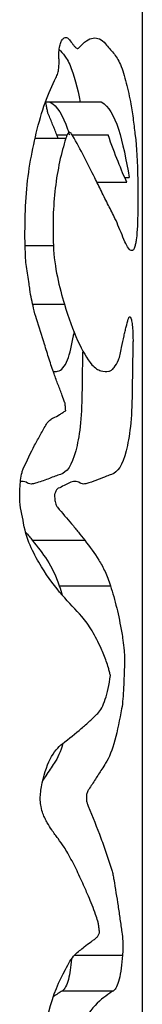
# Model space of a CAD drawing. Header units: millimetres. Extents: x 364 to 1163, y -230 to 1292.
# Tile 37 of 39: x 1050.669 to 1051.161, y 520.271 to 524.238. Entities that reach past the tile are written whole.
import ezdxf

# ---------------------------------------------------------------- set-up
doc = ezdxf.new("R2010")
doc.units = ezdxf.units.MM
doc.layers.add('Make2D$Visible$Curves', color=7, linetype='Continuous', true_color=0x000000)
doc.layers.add('Make2D$Visible$Tangents', color=7, linetype='Continuous', true_color=0x000000)

msp = doc.modelspace()

# ---------------------------------------------------------------- linework, layer by layer
at = {"layer": 'Make2D$Visible$Curves', "color": 18, "lineweight": -3, "true_color": 0x000000}
for points, degree in [([(1051.1614, 524.3088), (1051.1614, 516.2816)], 1), ([(1050.8696, 524.0573), (1050.8871, 524.0172), (1050.9006, 523.9622), (1050.9121, 523.9063)], 3), ([(1050.7353, 523.7813), (1050.7563, 523.8686), (1050.7834, 523.946), (1050.8144, 524.0041)], 3), ([(1050.7731, 523.9067), (1050.9813, 523.9067)], 1), ([(1050.7861, 523.9076), (1050.9938, 523.9076)], 1), ([(1050.7861, 523.9076), (1050.7879, 523.9076), (1050.7897, 523.9073), (1050.7915, 523.9063)], 3), ([(1050.9938, 523.9076), (1050.9955, 523.9076), (1050.9972, 523.9073), (1050.9989, 523.9063)], 3), ([(1050.7304, 523.7605), (1050.8541, 523.7605)], 1), ([(1050.8228, 523.7605), (1050.8211, 523.7649), (1050.8194, 523.7695), (1050.8178, 523.774)], 3), ([(1050.8178, 523.774), (1050.8591, 523.774)], 1), ([(1050.8797, 523.774), (1051.024, 523.774)], 1), ([(1050.9313, 523.774), (1050.9315, 523.773), (1050.9316, 523.772), (1050.9318, 523.771)], 3), ([(1051.0991, 523.5836), (1051.0777, 523.63), (1051.0518, 523.6948), (1051.024, 523.774)], 3), ([(1051.133, 523.771), (1051.139, 523.7268), (1051.1425, 523.6634), (1051.143, 523.5926)], 3), ([(1050.979, 523.5836), (1051.0991, 523.5836)], 1), ([(1051.0905, 523.6027), (1051.1085, 523.6027)], 1), ([(1050.6954, 523.2434), (1050.6921, 523.2659), (1050.6919, 523.2895), (1050.6909, 523.3127)], 3), ([(1050.804, 523.3279), (1050.8079, 523.238), (1050.8279, 523.1605), (1050.8485, 523.0916)], 3), ([(1050.7206, 523.0916), (1050.8485, 523.0916)], 1), ([(1050.8485, 523.0916), (1050.8811, 522.9826), (1050.9201, 522.8935), (1050.9591, 522.8483)], 3), ([(1050.768, 522.9315), (1050.7576, 522.9654), (1050.7471, 522.9995), (1050.736, 523.0328)], 3), ([(1050.8613, 522.8676), (1050.8711, 522.8899), (1050.8772, 522.9328), (1050.8847, 522.964)], 3), ([(1050.8847, 522.964), (1050.8858, 522.9686), (1050.8869, 522.9731), (1050.888, 522.9775)], 3), ([(1050.8211, 522.8216), (1050.8362, 522.823), (1050.8497, 522.8413), (1050.8613, 522.8676)], 3), ([(1050.8036, 522.8211), (1050.8096, 522.8208), (1050.8154, 522.8211), (1050.8211, 522.8216)], 3), ([(1050.894, 522.5018), (1050.8788, 522.4411), (1050.8576, 522.4141), (1050.8323, 522.4063)], 3), ([(1051.0969, 522.5018), (1051.0823, 522.4412), (1051.062, 522.4141), (1051.0379, 522.4063)], 3), ([(1050.6842, 522.2095), (1050.6783, 522.243), (1050.6689, 522.2742), (1050.6687, 522.3109)], 3), ([(1050.756, 522.0345), (1050.7283, 522.0811), (1050.698, 522.1324), (1050.6842, 522.2095)], 3), ([(1050.7193, 522.1406), (1050.7618, 522.0867), (1050.7998, 522.0415), (1050.8276, 521.9575)], 3), ([(1050.7193, 522.1406), (1050.93, 522.1406)], 1), ([(1050.9181, 521.8338), (1050.8691, 521.8891), (1050.8112, 521.942), (1050.756, 522.0345)], 3), ([(1050.8276, 521.9575), (1050.8317, 521.9453), (1050.8356, 521.9328), (1050.8394, 521.9201)], 3), ([(1050.8276, 521.9575), (1051.0334, 521.9575)], 1), ([(1051.0785, 521.4621), (1051.0621, 521.3739), (1051.0432, 521.2856), (1051.0142, 521.2428)], 3), ([(1050.8426, 521.3231), (1050.8325, 521.2899), (1050.821, 521.2617), (1050.8075, 521.2428)], 3), ([(1050.8889, 520.4693), (1051.0818, 520.4693)], 1), ([(1050.8402, 520.3261), (1050.8287, 520.3186), (1050.8164, 520.311), (1050.8034, 520.3016)], 3), ([(1050.8402, 520.3261), (1051.0454, 520.3261)], 1), ([(1051.0454, 520.3261), (1051.0068, 520.2997), (1050.9571, 520.2695), (1050.9085, 520.1744)], 3)]:
    msp.add_open_spline(points, degree=degree, dxfattribs=at)
for points, knots in [([(1050.8264, 524.0822), (1050.8259, 524.0907), (1050.8258, 524.0995), (1050.8264, 524.108), (1050.8269, 524.1165), (1050.8281, 524.1249), (1050.8297, 524.1323), (1050.8312, 524.139), (1050.8332, 524.145), (1050.8354, 524.1499), (1050.8375, 524.1548), (1050.84, 524.1588), (1050.8427, 524.1616), (1050.8454, 524.1646), (1050.8484, 524.1664), (1050.8514, 524.1669), (1050.8546, 524.1675), (1050.8578, 524.1666), (1050.8609, 524.1645), (1050.8622, 524.1636), (1050.8634, 524.1626), (1050.8646, 524.1613)], [0, 0, 0, 0, 0.0260355, 0.0260355, 0.0260355, 0.0522641, 0.0522641, 0.0522641, 0.0758628, 0.0758628, 0.0758628, 0.0993803, 0.0993803, 0.0993803, 0.1244568, 0.1244568, 0.1244568, 0.1518462, 0.1518462, 0.1518462, 0.1630204, 0.1630204, 0.1630204, 0.1630204]), ([(1050.8646, 524.1613), (1050.8697, 524.1561), (1050.8745, 524.1496), (1050.8792, 524.1433), (1050.8816, 524.1402), (1050.884, 524.137), (1050.8864, 524.1341), (1050.8888, 524.1311), (1050.8912, 524.1284), (1050.8936, 524.1259)], [-0.09232016, -0.09232016, -0.09232016, -0.09232016, -0.04614504, -0.04614504, -0.04614504, -0.02309944, -0.02309944, -0.02309944, 0, 0, 0, 0]), ([(1050.9082, 524.1263), (1050.9177, 524.1372), (1050.9272, 524.1461), (1050.9365, 524.1526), (1050.9458, 524.159), (1050.955, 524.1631), (1050.9639, 524.1644), (1050.9726, 524.1657), (1050.9812, 524.1644), (1050.9894, 524.1605), (1050.9978, 524.1566), (1051.0058, 524.1499), (1051.0133, 524.1408)], [0, 0, 0, 0, 0.0942346, 0.0942346, 0.0942346, 0.187943, 0.187943, 0.187943, 0.2806363, 0.2806363, 0.2806363, 0.3760226, 0.3760226, 0.3760226, 0.3760226]), ([(1051.0133, 524.1408), (1051.0247, 524.1272), (1051.0355, 524.1162), (1051.0457, 524.1038), (1051.0507, 524.0975), (1051.0556, 524.0909), (1051.0602, 524.0834), (1051.0649, 524.0758), (1051.0694, 524.0673), (1051.0735, 524.0573)], [0, 0, 0, 0, 0.1433502, 0.1433502, 0.1433502, 0.2149721, 0.2149721, 0.2149721, 0.2870467, 0.2870467, 0.2870467, 0.2870467]), ([(1050.8274, 524.1183), (1050.829, 524.1165), (1050.8307, 524.1147), (1050.8324, 524.1129), (1050.8406, 524.1039), (1050.8484, 524.0946), (1050.8557, 524.0833), (1050.8606, 524.0757), (1050.8653, 524.0672), (1050.8696, 524.0573)], [-0.2014841, -0.2014841, -0.2014841, -0.2014841, -0.1797205, -0.1797205, -0.1797205, -0.0719021, -0.0719021, -0.0719021, 0, 0, 0, 0]), ([(1050.8936, 524.1259), (1050.8949, 524.1246), (1050.8963, 524.1237), (1050.8977, 524.1232), (1050.8991, 524.1227), (1050.9005, 524.1225), (1050.9019, 524.1227), (1050.9041, 524.1229), (1050.9062, 524.124), (1050.9082, 524.1263)], [0, 0, 0, 0, 0.01289949, 0.01289949, 0.01289949, 0.02576032, 0.02576032, 0.02576032, 0.04580354, 0.04580354, 0.04580354, 0.04580354]), ([(1050.8144, 524.0041), (1050.8172, 524.0094), (1050.8198, 524.0157), (1050.8219, 524.0231), (1050.8235, 524.0291), (1050.8248, 524.0359), (1050.8257, 524.043), (1050.8265, 524.0502), (1050.8268, 524.0577), (1050.8269, 524.0652), (1050.8269, 524.0709), (1050.8267, 524.0766), (1050.8264, 524.0822)], [0, 0, 0, 0, 0.02794119, 0.02794119, 0.02794119, 0.0505479, 0.0505479, 0.0505479, 0.07305874, 0.07305874, 0.07305874, 0.09020914, 0.09020914, 0.09020914, 0.09020914]), ([(1051.0735, 524.0573), (1051.078, 524.0466), (1051.0822, 524.0349), (1051.0861, 524.0224), (1051.09, 524.0099), (1051.0937, 523.9967), (1051.0972, 523.9829), (1051.1041, 523.9558), (1051.1103, 523.9269), (1051.1159, 523.8978)], [-0.3028687, -0.3028687, -0.3028687, -0.3028687, -0.2264116, -0.2264116, -0.2264116, -0.1500111, -0.1500111, -0.1500111, 0, 0, 0, 0]), ([(1050.7834, 523.8586), (1050.7819, 523.8621), (1050.7808, 523.8672), (1050.7798, 523.8723), (1050.7787, 523.8774), (1050.7778, 523.8826), (1050.7768, 523.8878), (1050.7756, 523.8942), (1050.7744, 523.9005), (1050.7731, 523.9067)], [0, 0, 0, 0, 0.01917203, 0.01917203, 0.01917203, 0.03784289, 0.03784289, 0.03784289, 0.0609083, 0.0609083, 0.0609083, 0.0609083]), ([(1050.7915, 523.9063), (1050.8198, 523.8908), (1050.8424, 523.8522), (1050.8636, 523.7896), (1050.866, 523.7819), (1050.8684, 523.774)], [0, 0, 0, 0, 0.314878, 0.314878, 0.3574209, 0.3574209, 0.3574209, 0.3574209]), ([(1050.9813, 523.9067), (1050.9833, 523.9067), (1050.9853, 523.9068), (1050.9872, 523.907), (1050.9891, 523.9072), (1050.991, 523.9075), (1050.9929, 523.9076), (1050.9932, 523.9076), (1050.9935, 523.9076), (1050.9938, 523.9076)], [-0.06620361, -0.06620361, -0.06620361, -0.06620361, -0.04457623, -0.04457623, -0.04457623, -0.02294715, -0.02294715, -0.02294715, -0.01986821, -0.01986821, -0.01986821, -0.01986821]), ([(1050.9989, 523.9063), (1051.026, 523.8908), (1051.0476, 523.8521), (1051.0833, 523.7419), (1051.0969, 523.6732), (1051.1085, 523.6027)], [-0.6287854, -0.6287854, -0.6287854, -0.6287854, -0.3143927, -0.3143927, 0, 0, 0, 0]), ([(1051.1159, 523.8978), (1051.1177, 523.8884), (1051.1194, 523.8779), (1051.1209, 523.867), (1051.1225, 523.856), (1051.1239, 523.8446), (1051.1253, 523.8331), (1051.128, 523.8117), (1051.1304, 523.7899), (1051.133, 523.771)], [0, 0, 0, 0, 0.0487096, 0.0487096, 0.0487096, 0.0972735, 0.0972735, 0.0972735, 0.1881568, 0.1881568, 0.1881568, 0.1881568]), ([(1050.8178, 523.774), (1050.8151, 523.7813), (1050.8124, 523.7884), (1050.8096, 523.7954), (1050.8068, 523.8024), (1050.8039, 523.8093), (1050.801, 523.8162), (1050.7952, 523.8301), (1050.7893, 523.8439), (1050.7834, 523.8586)], [-0.1556424, -0.1556424, -0.1556424, -0.1556424, -0.1167241, -0.1167241, -0.1167241, -0.0778172, -0.0778172, -0.0778172, 0, 0, 0, 0]), ([(1050.6909, 523.3127), (1050.6899, 523.3359), (1050.6897, 523.3593), (1050.6901, 523.4294), (1050.6912, 523.4759), (1050.7005, 523.6144), (1050.7159, 523.7006), (1050.7353, 523.7813)], [0.0701067, 0.0701067, 0.0701067, 0.0701067, 0.1402134, 0.1402134, 0.2804268, 0.2804268, 0.5608535, 0.5608535, 0.5608535, 0.5608535]), ([(1050.8813, 523.7713), (1050.8787, 523.776), (1050.8759, 523.7803), (1050.8729, 523.7827), (1050.8714, 523.784), (1050.8698, 523.7848), (1050.8682, 523.7846), (1050.8665, 523.7845), (1050.8649, 523.7834), (1050.8634, 523.7816), (1050.8615, 523.7793), (1050.8598, 523.7759), (1050.8583, 523.7721), (1050.8568, 523.7685), (1050.8554, 523.7646), (1050.8541, 523.7605)], [0, 0, 0, 0, 0.02730401, 0.02730401, 0.02730401, 0.04131671, 0.04131671, 0.04131671, 0.05550144, 0.05550144, 0.05550144, 0.07317962, 0.07317962, 0.07317962, 0.08970127, 0.08970127, 0.08970127, 0.08970127]), ([(1050.8541, 523.7605), (1050.8356, 523.7019), (1050.8203, 523.6334), (1050.8028, 523.4854), (1050.8006, 523.4059), (1050.804, 523.3279)], [0, 0, 0, 0, 0.2358582, 0.2358582, 0.4717164, 0.4717164, 0.4717164, 0.4717164]), ([(1050.9969, 523.5469), (1050.9884, 523.5645), (1050.9796, 523.5826), (1050.9705, 523.6009), (1050.9569, 523.6284), (1050.9427, 523.6567), (1050.9278, 523.6852), (1050.913, 523.7137), (1050.8975, 523.7426), (1050.8813, 523.7713)], [0, 0, 0, 0, 0.111397, 0.111397, 0.111397, 0.2787169, 0.2787169, 0.2787169, 0.4461811, 0.4461811, 0.4461811, 0.4461811]), ([(1051.143, 523.5926), (1051.1432, 523.5507), (1051.1437, 523.5087), (1051.1428, 523.4252), (1051.1412, 523.3852), (1051.138, 523.3581)], [0, 0, 0, 0, 0.1274241, 0.1274241, 0.2548483, 0.2548483, 0.2548483, 0.2548483]), ([(1051.0676, 523.4016), (1051.0626, 523.4139), (1051.0573, 523.4258), (1051.0517, 523.4375), (1051.0434, 523.4551), (1051.0346, 523.4724), (1051.0255, 523.4902), (1051.0163, 523.5081), (1051.0067, 523.5267), (1050.9969, 523.5469)], [-0.3409038, -0.3409038, -0.3409038, -0.3409038, -0.2557367, -0.2557367, -0.2557367, -0.1279536, -0.1279536, -0.1279536, 0, 0, 0, 0]), ([(1051.1256, 523.3115), (1051.1179, 523.3024), (1051.1087, 523.3106), (1051.0893, 523.3468), (1051.0789, 523.374), (1051.0676, 523.4016)], [0, 0, 0, 0, 0.1903731, 0.1903731, 0.3807463, 0.3807463, 0.3807463, 0.3807463]), ([(1051.138, 523.3581), (1051.1372, 523.3507), (1051.1362, 523.3443), (1051.1351, 523.3388), (1051.1341, 523.3333), (1051.1329, 523.3286), (1051.1317, 523.3247), (1051.1298, 523.3185), (1051.1278, 523.314), (1051.1256, 523.3115)], [0, 0, 0, 0, 0.0345516, 0.0345516, 0.0345516, 0.0689696, 0.0689696, 0.0689696, 0.1231288, 0.1231288, 0.1231288, 0.1231288]), ([(1050.7095, 523.151), (1050.7085, 523.1589), (1050.7074, 523.1666), (1050.7063, 523.1743), (1050.7045, 523.1859), (1050.7027, 523.1974), (1050.7008, 523.2089), (1050.699, 523.2204), (1050.6971, 523.2319), (1050.6954, 523.2434)], [-0.09811181, -0.09811181, -0.09811181, -0.09811181, -0.07360905, -0.07360905, -0.07360905, -0.03680478, -0.03680478, -0.03680478, 0, 0, 0, 0]), ([(1050.736, 523.0328), (1050.7315, 523.046), (1050.7278, 523.0609), (1050.7243, 523.0757), (1050.7214, 523.0877), (1050.7187, 523.0999), (1050.7161, 523.1123), (1050.7136, 523.1249), (1050.7112, 523.1377), (1050.7095, 523.151)], [0, 0, 0, 0, 0.0515756, 0.0515756, 0.0515756, 0.0929714, 0.0929714, 0.0929714, 0.1348252, 0.1348252, 0.1348252, 0.1348252]), ([(1051.088, 522.964), (1051.0894, 522.9703), (1051.0909, 522.9766), (1051.0923, 522.9827), (1051.0938, 522.9888), (1051.0952, 522.9948), (1051.0966, 523.0006), (1051.0994, 523.0121), (1051.1023, 523.0228), (1051.1051, 523.0321)], [-0.1245944, -0.1245944, -0.1245944, -0.1245944, -0.0933203, -0.0933203, -0.0933203, -0.0620406, -0.0620406, -0.0620406, 0, 0, 0, 0]), ([(1051.1051, 523.0321), (1051.1065, 523.0366), (1051.1079, 523.0395), (1051.1094, 523.0408), (1051.1108, 523.042), (1051.1123, 523.0415), (1051.1137, 523.0394), (1051.1151, 523.0374), (1051.1164, 523.0337), (1051.1176, 523.0287), (1051.1189, 523.0233), (1051.1201, 523.0161), (1051.1211, 523.0079), (1051.1221, 522.9993), (1051.1229, 522.9892), (1051.1234, 522.9785), (1051.1239, 522.9684), (1051.1242, 522.9574), (1051.1242, 522.9466), (1051.1242, 522.9415), (1051.1241, 522.9364), (1051.124, 522.9314)], [0, 0, 0, 0, 0.0299837, 0.0299837, 0.0299837, 0.0599296, 0.0599296, 0.0599296, 0.0905272, 0.0905272, 0.0905272, 0.1241474, 0.1241474, 0.1241474, 0.1591631, 0.1591631, 0.1591631, 0.191934, 0.191934, 0.191934, 0.2072052, 0.2072052, 0.2072052, 0.2072052]), ([(1051.0656, 522.8676), (1051.0681, 522.8736), (1051.0704, 522.8813), (1051.0725, 522.8898), (1051.0746, 522.8983), (1051.0765, 522.9075), (1051.0784, 522.9169), (1051.0816, 522.933), (1051.0847, 522.9497), (1051.088, 522.964)], [0, 0, 0, 0, 0.0418384, 0.0418384, 0.0418384, 0.083307, 0.083307, 0.083307, 0.1543004, 0.1543004, 0.1543004, 0.1543004]), ([(1050.8068, 522.8118), (1050.8001, 522.8308), (1050.7935, 522.8504), (1050.7871, 522.8704), (1050.7806, 522.8905), (1050.7743, 522.9109), (1050.768, 522.9315)], [0, 0, 0, 0, 0.078014, 0.078014, 0.078014, 0.156007, 0.156007, 0.156007, 0.156007]), ([(1051.124, 522.9314), (1051.1237, 522.9151), (1051.1233, 522.8987), (1051.123, 522.8823), (1051.1227, 522.8659), (1051.1224, 522.8495), (1051.1221, 522.833), (1051.1215, 522.8004), (1051.121, 522.7677), (1051.1208, 522.7349)], [0, 0, 0, 0, 0.0497928, 0.0497928, 0.0497928, 0.0995885, 0.0995885, 0.0995885, 0.1982305, 0.1982305, 0.1982305, 0.1982305]), ([(1050.9218, 522.9046), (1050.9213, 522.8811), (1050.9208, 522.8576), (1050.9203, 522.834), (1050.9201, 522.8175), (1050.9198, 522.8011), (1050.9195, 522.7846), (1050.9193, 522.768), (1050.9191, 522.7515), (1050.919, 522.7349)], [0.0272165, 0.0272165, 0.0272165, 0.0272165, 0.0986137, 0.0986137, 0.0986137, 0.1484148, 0.1484148, 0.1484148, 0.1982224, 0.1982224, 0.1982224, 0.1982224]), ([(1051.0272, 522.8216), (1051.0309, 522.822), (1051.0346, 522.8236), (1051.0382, 522.8262), (1051.0418, 522.8288), (1051.0453, 522.8324), (1051.0486, 522.8368), (1051.0547, 522.8447), (1051.0603, 522.8552), (1051.0656, 522.8676)], [0, 0, 0, 0, 0.0482061, 0.0482061, 0.0482061, 0.0963354, 0.0963354, 0.0963354, 0.1835676, 0.1835676, 0.1835676, 0.1835676]), ([(1050.9591, 522.8483), (1050.9652, 522.8412), (1050.9713, 522.8359), (1050.9774, 522.832), (1050.9835, 522.8281), (1050.9894, 522.8255), (1050.9952, 522.8238), (1051.0064, 522.8206), (1051.0171, 522.8206), (1051.0272, 522.8216)], [0, 0, 0, 0, 0.0670608, 0.0670608, 0.0670608, 0.1339625, 0.1339625, 0.1339625, 0.2621701, 0.2621701, 0.2621701, 0.2621701]), ([(1050.8504, 522.6942), (1050.8469, 522.7041), (1050.8433, 522.7139), (1050.8397, 522.7236), (1050.8343, 522.7381), (1050.8288, 522.7525), (1050.8232, 522.767), (1050.8177, 522.7816), (1050.8122, 522.7964), (1050.8068, 522.8118)], [0, 0, 0, 0, 0.0417399, 0.0417399, 0.0417399, 0.1043466, 0.1043466, 0.1043466, 0.1669891, 0.1669891, 0.1669891, 0.1669891]), ([(1050.919, 522.7349), (1050.9185, 522.6853), (1050.9161, 522.6379), (1050.907, 522.5594), (1050.901, 522.5296), (1050.894, 522.5018)], [-0.2982954, -0.2982954, -0.2982954, -0.2982954, -0.1491477, -0.1491477, 0, 0, 0, 0]), ([(1051.1208, 522.7349), (1051.1203, 522.6854), (1051.118, 522.638), (1051.1094, 522.5597), (1051.1035, 522.5296), (1051.0969, 522.5018)], [0, 0, 0, 0, 0.1490859, 0.1490859, 0.2981718, 0.2981718, 0.2981718, 0.2981718]), ([(1050.8536, 522.6629), (1050.8532, 522.6666), (1050.853, 522.6702), (1050.8527, 522.6739), (1050.8525, 522.6774), (1050.8523, 522.6809), (1050.852, 522.6843), (1050.8518, 522.6866), (1050.8515, 522.6889), (1050.8512, 522.691), (1050.8509, 522.6921), (1050.8507, 522.6932), (1050.8504, 522.6942)], [0, 0, 0, 0, 0.01129781, 0.01129781, 0.01129781, 0.02185987, 0.02185987, 0.02185987, 0.02900245, 0.02900245, 0.02900245, 0.03290295, 0.03290295, 0.03290295, 0.03290295]), ([(1050.7763, 522.609), (1050.7805, 522.6161), (1050.7852, 522.6212), (1050.7899, 522.6251), (1050.7945, 522.6289), (1050.7993, 522.6317), (1050.804, 522.6341), (1050.8124, 522.6384), (1050.8208, 522.6415), (1050.8288, 522.647)], [0, 0, 0, 0, 0.0385137, 0.0385137, 0.0385137, 0.0764618, 0.0764618, 0.0764618, 0.1440702, 0.1440702, 0.1440702, 0.1440702]), ([(1050.8288, 522.647), (1050.831, 522.6485), (1050.8331, 522.6499), (1050.8353, 522.6513), (1050.8374, 522.6527), (1050.8395, 522.654), (1050.8416, 522.6553), (1050.8457, 522.6579), (1050.8497, 522.6603), (1050.8536, 522.6629)], [-0.07047149, -0.07047149, -0.07047149, -0.07047149, -0.05238055, -0.05238055, -0.05238055, -0.03429052, -0.03429052, -0.03429052, 0, 0, 0, 0]), ([(1050.6827, 522.4281), (1050.6977, 522.4616), (1050.7131, 522.4934), (1050.7287, 522.5234), (1050.7366, 522.5385), (1050.7445, 522.5532), (1050.7525, 522.5674), (1050.7604, 522.5817), (1050.7684, 522.5956), (1050.7763, 522.609)], [0, 0, 0, 0, 0.1439307, 0.1439307, 0.1439307, 0.216479, 0.216479, 0.216479, 0.2891715, 0.2891715, 0.2891715, 0.2891715]), ([(1050.6687, 522.3109), (1050.6687, 522.3238), (1050.6689, 522.3367), (1050.6695, 522.3495), (1050.6701, 522.3608), (1050.6709, 522.372), (1050.6722, 522.383), (1050.6735, 522.394), (1050.6754, 522.4048), (1050.678, 522.4145), (1050.6794, 522.4194), (1050.6809, 522.424), (1050.6827, 522.4281)], [0, 0, 0, 0, 0.0387616, 0.0387616, 0.0387616, 0.0728181, 0.0728181, 0.0728181, 0.1072439, 0.1072439, 0.1072439, 0.1246175, 0.1246175, 0.1246175, 0.1246175]), ([(1050.8323, 522.4063), (1050.8254, 522.4041), (1050.8183, 522.4016), (1050.8109, 522.3988), (1050.8035, 522.396), (1050.7958, 522.393), (1050.7879, 522.3899), (1050.7721, 522.3838), (1050.7552, 522.3775), (1050.7372, 522.3723)], [-0.3494249, -0.3494249, -0.3494249, -0.3494249, -0.2619841, -0.2619841, -0.2619841, -0.1745932, -0.1745932, -0.1745932, 0, 0, 0, 0]), ([(1051.0379, 522.4063), (1051.0313, 522.4041), (1051.0245, 522.4016), (1051.0175, 522.3988), (1051.0069, 522.3946), (1050.9957, 522.39), (1050.984, 522.3854), (1050.9723, 522.3808), (1050.96, 522.3762), (1050.9471, 522.3723)], [-0.3482632, -0.3482632, -0.3482632, -0.3482632, -0.2612888, -0.2612888, -0.2612888, -0.1306925, -0.1306925, -0.1306925, 0, 0, 0, 0]), ([(1050.6995, 522.3715), (1050.6924, 522.3759), (1050.6848, 522.3778), (1050.6772, 522.3775), (1050.6753, 522.3775), (1050.6734, 522.3773), (1050.6715, 522.377)], [-0.25785463, -0.25785463, -0.25785463, -0.25785463, -0.19192422, -0.19192422, -0.19192422, -0.17562381, -0.17562381, -0.17562381, -0.17562381]), ([(1050.7372, 522.3723), (1050.7312, 522.3706), (1050.7251, 522.3685), (1050.7188, 522.3677), (1050.7157, 522.3673), (1050.7125, 522.3672), (1050.7093, 522.3678), (1050.706, 522.3683), (1050.7028, 522.3694), (1050.6995, 522.3715)], [0, 0, 0, 0, 0.0583299, 0.0583299, 0.0583299, 0.0878421, 0.0878421, 0.0878421, 0.1174511, 0.1174511, 0.1174511, 0.1174511]), ([(1050.9112, 522.3715), (1050.9045, 522.3758), (1050.8975, 522.3777), (1050.8905, 522.3775), (1050.8834, 522.3774), (1050.8762, 522.3753), (1050.869, 522.3723), (1050.8617, 522.3692), (1050.8543, 522.3652), (1050.8467, 522.3612), (1050.8392, 522.3573), (1050.8315, 522.3533), (1050.8237, 522.3504)], [0, 0, 0, 0, 0.0640056, 0.0640056, 0.0640056, 0.1276539, 0.1276539, 0.1276539, 0.1919303, 0.1919303, 0.1919303, 0.256215, 0.256215, 0.256215, 0.256215]), ([(1050.9471, 522.3723), (1050.9414, 522.3706), (1050.9356, 522.3685), (1050.9296, 522.3677), (1050.9266, 522.3673), (1050.9236, 522.3672), (1050.9205, 522.3678), (1050.9174, 522.3683), (1050.9143, 522.3694), (1050.9112, 522.3715)], [-0.1168989, -0.1168989, -0.1168989, -0.1168989, -0.0588785, -0.0588785, -0.0588785, -0.0296504, -0.0296504, -0.0296504, 0, 0, 0, 0]), ([(1050.8237, 522.3504), (1050.8214, 522.3495), (1050.8192, 522.3468), (1050.8172, 522.3438), (1050.815, 522.3405), (1050.8128, 522.3365), (1050.811, 522.3317), (1050.8105, 522.3303), (1050.8101, 522.3289), (1050.8097, 522.3273), (1050.8092, 522.3258), (1050.8089, 522.3241), (1050.8087, 522.3222), (1050.8086, 522.3216), (1050.8086, 522.3209), (1050.8086, 522.3202)], [0, 0, 0, 0, 0.01885201, 0.01885201, 0.01885201, 0.03937474, 0.03937474, 0.03937474, 0.04502303, 0.04502303, 0.04502303, 0.05078828, 0.05078828, 0.05078828, 0.052903, 0.052903, 0.052903, 0.052903]), ([(1050.8086, 522.3202), (1050.8087, 522.3138), (1050.8095, 522.3075), (1050.8105, 522.3017), (1050.8117, 522.2945), (1050.8134, 522.2877), (1050.8155, 522.2821), (1050.8168, 522.2787), (1050.8182, 522.2756), (1050.8199, 522.2737)], [0, 0, 0, 0, 0.01930941, 0.01930941, 0.01930941, 0.04337149, 0.04337149, 0.04337149, 0.05789822, 0.05789822, 0.05789822, 0.05789822]), ([(1050.8199, 522.2737), (1050.8398, 522.2508), (1050.859, 522.2286), (1050.8774, 522.2066), (1050.8866, 522.1956), (1050.8956, 522.1846), (1050.9044, 522.1737), (1050.9132, 522.1627), (1050.9217, 522.1517), (1050.93, 522.1406)], [0, 0, 0, 0, 0.1748524, 0.1748524, 0.1748524, 0.2623586, 0.2623586, 0.2623586, 0.3498866, 0.3498866, 0.3498866, 0.3498866]), ([(1050.6922, 522.1739), (1050.6923, 522.1738), (1050.6923, 522.1737), (1050.6924, 522.1736), (1050.7016, 522.1627), (1050.7106, 522.1517), (1050.7193, 522.1406)], [-0.0885884, -0.0885884, -0.0885884, -0.0885884, -0.08785575, -0.08785575, -0.08785575, 0, 0, 0, 0]), ([(1050.93, 522.1406), (1050.9502, 522.1138), (1050.9693, 522.0893), (1050.9867, 522.061), (1050.9955, 522.0468), (1051.0038, 522.0316), (1051.0116, 522.0147), (1051.0194, 521.9976), (1051.0268, 521.9787), (1051.0334, 521.9575)], [0, 0, 0, 0, 0.2121273, 0.2121273, 0.2121273, 0.3186717, 0.3186717, 0.3186717, 0.4264372, 0.4264372, 0.4264372, 0.4264372]), ([(1051.0334, 521.9575), (1051.038, 521.9433), (1051.0423, 521.9287), (1051.0465, 521.9138), (1051.0507, 521.8988), (1051.0547, 521.8835), (1051.0585, 521.8677), (1051.066, 521.8366), (1051.0728, 521.8036), (1051.0788, 521.7686)], [0, 0, 0, 0, 0.0728166, 0.0728166, 0.0728166, 0.1456466, 0.1456466, 0.1456466, 0.289047, 0.289047, 0.289047, 0.289047]), ([(1051.0169, 521.6532), (1051.0102, 521.6709), (1051.0031, 521.6882), (1050.9957, 521.7049), (1050.9845, 521.73), (1050.9726, 521.7539), (1050.9598, 521.7755), (1050.9468, 521.7974), (1050.9329, 521.8171), (1050.9181, 521.8338)], [0, 0, 0, 0, 0.0985409, 0.0985409, 0.0985409, 0.2471097, 0.2471097, 0.2471097, 0.3970801, 0.3970801, 0.3970801, 0.3970801]), ([(1051.0788, 521.7686), (1051.0805, 521.7586), (1051.0822, 521.7486), (1051.0837, 521.7382), (1051.0857, 521.7251), (1051.0874, 521.7111), (1051.0886, 521.6956), (1051.0893, 521.686), (1051.0898, 521.6756), (1051.0899, 521.6651), (1051.09, 521.6579), (1051.09, 521.6505), (1051.0898, 521.6434)], [0, 0, 0, 0, 0.0406421, 0.0406421, 0.0406421, 0.0915305, 0.0915305, 0.0915305, 0.1233223, 0.1233223, 0.1233223, 0.1451636, 0.1451636, 0.1451636, 0.1451636]), ([(1051.0337, 521.5956), (1051.0323, 521.6007), (1051.0309, 521.6059), (1051.0295, 521.6111), (1051.0281, 521.6163), (1051.0267, 521.6215), (1051.0253, 521.6267), (1051.0227, 521.6362), (1051.0199, 521.6454), (1051.0169, 521.6532)], [0, 0, 0, 0, 0.02371786, 0.02371786, 0.02371786, 0.04743147, 0.04743147, 0.04743147, 0.09120367, 0.09120367, 0.09120367, 0.09120367]), ([(1051.0898, 521.6434), (1051.0888, 521.6113), (1051.088, 521.5791), (1051.0849, 521.5165), (1051.0828, 521.4851), (1051.0785, 521.4621)], [0, 0, 0, 0, 0.0981716, 0.0981716, 0.1963433, 0.1963433, 0.1963433, 0.1963433]), ([(1050.9825, 521.4436), (1050.9939, 521.4552), (1051.0042, 521.4741), (1051.0213, 521.526), (1051.0282, 521.5591), (1051.0337, 521.5956)], [0, 0, 0, 0, 0.1309137, 0.1309137, 0.2618274, 0.2618274, 0.2618274, 0.2618274]), ([(1050.8402, 521.3213), (1050.8672, 521.3419), (1050.8926, 521.3622), (1050.9163, 521.3825), (1050.9282, 521.3926), (1050.9396, 521.4028), (1050.9507, 521.4129), (1050.9617, 521.4231), (1050.9723, 521.4333), (1050.9825, 521.4436)], [0, 0, 0, 0, 0.2323962, 0.2323962, 0.2323962, 0.348798, 0.348798, 0.348798, 0.4652608, 0.4652608, 0.4652608, 0.4652608]), ([(1050.756, 521.1469), (1050.7643, 521.1911), (1050.7765, 521.2301), (1050.8062, 521.2887), (1050.8233, 521.3084), (1050.8402, 521.3213)], [0, 0, 0, 0, 0.1464335, 0.1464335, 0.2928671, 0.2928671, 0.2928671, 0.2928671]), ([(1050.8075, 521.2428), (1050.802, 521.235), (1050.7964, 521.2268), (1050.7907, 521.2182), (1050.785, 521.2096), (1050.7791, 521.2007), (1050.7732, 521.1916), (1050.7694, 521.1859), (1050.7657, 521.1801), (1050.7618, 521.1744)], [0, 0, 0, 0, 0.0683345, 0.0683345, 0.0683345, 0.1365976, 0.1365976, 0.1365976, 0.1795906, 0.1795906, 0.1795906, 0.1795906]), ([(1051.0142, 521.2428), (1051.009, 521.2351), (1051.0036, 521.2268), (1050.9982, 521.2182), (1050.99, 521.2054), (1050.9816, 521.1917), (1050.9729, 521.178), (1050.9642, 521.1643), (1050.9552, 521.1504), (1050.9459, 521.137)], [-0.2722241, -0.2722241, -0.2722241, -0.2722241, -0.2042736, -0.2042736, -0.2042736, -0.1021598, -0.1021598, -0.1021598, 0, 0, 0, 0]), ([(1050.7622, 521.0395), (1050.759, 521.0478), (1050.7562, 521.0573), (1050.7543, 521.0677), (1050.7528, 521.0757), (1050.7518, 521.0845), (1050.7515, 521.0933), (1050.7512, 521.1021), (1050.7514, 521.1111), (1050.7522, 521.1197), (1050.753, 521.1291), (1050.7544, 521.1382), (1050.756, 521.1469)], [0, 0, 0, 0, 0.0346229, 0.0346229, 0.0346229, 0.0613989, 0.0613989, 0.0613989, 0.0880932, 0.0880932, 0.0880932, 0.1169372, 0.1169372, 0.1169372, 0.1169372]), ([(1050.9459, 521.137), (1050.9436, 521.1337), (1050.9414, 521.1296), (1050.9396, 521.1238), (1050.9389, 521.1216), (1050.9383, 521.1191), (1050.9378, 521.1164), (1050.9372, 521.1136), (1050.9369, 521.1105), (1050.9367, 521.1073), (1050.9366, 521.1045), (1050.9366, 521.1015), (1050.9367, 521.0986), (1050.9369, 521.0953), (1050.9373, 521.0922), (1050.9378, 521.0893), (1050.9386, 521.0847), (1050.9397, 521.0806), (1050.9409, 521.0771), (1050.9417, 521.0744), (1050.9427, 521.072), (1050.9436, 521.0698)], [0, 0, 0, 0, 0.02507956, 0.02507956, 0.02507956, 0.03475514, 0.03475514, 0.03475514, 0.04457378, 0.04457378, 0.04457378, 0.05341381, 0.05341381, 0.05341381, 0.06351418, 0.06351418, 0.06351418, 0.07945607, 0.07945607, 0.07945607, 0.09115733, 0.09115733, 0.09115733, 0.09115733]), ([(1050.9436, 521.0698), (1050.9618, 521.0269), (1050.9789, 520.9841), (1050.9949, 520.9411), (1051.0029, 520.9196), (1051.0106, 520.898), (1051.0179, 520.8764), (1051.0253, 520.8547), (1051.0324, 520.833), (1051.0392, 520.8112)], [-0.4467751, -0.4467751, -0.4467751, -0.4467751, -0.2234962, -0.2234962, -0.2234962, -0.1117629, -0.1117629, -0.1117629, 0, 0, 0, 0]), ([(1050.7976, 520.9736), (1050.7915, 520.9827), (1050.7853, 520.9922), (1050.7793, 521.0029), (1050.7763, 521.0083), (1050.7733, 521.0139), (1050.7704, 521.02), (1050.7676, 521.0261), (1050.7648, 521.0325), (1050.7622, 521.0395)], [0, 0, 0, 0, 0.0556238, 0.0556238, 0.0556238, 0.0838192, 0.0838192, 0.0838192, 0.1123036, 0.1123036, 0.1123036, 0.1123036]), ([(1050.8622, 520.8799), (1050.8573, 520.8887), (1050.8522, 520.8969), (1050.8469, 520.9048), (1050.8391, 520.9166), (1050.8309, 520.9277), (1050.8226, 520.9388), (1050.8144, 520.95), (1050.806, 520.9613), (1050.7976, 520.9736)], [-0.1994324, -0.1994324, -0.1994324, -0.1994324, -0.1496799, -0.1496799, -0.1496799, -0.0748445, -0.0748445, -0.0748445, 0, 0, 0, 0]), ([(1050.9449, 520.7072), (1050.9386, 520.7219), (1050.9322, 520.7366), (1050.9256, 520.7513), (1050.9158, 520.7733), (1050.9056, 520.7952), (1050.8951, 520.8168), (1050.8845, 520.8383), (1050.8736, 520.8595), (1050.8622, 520.8799)], [0, 0, 0, 0, 0.0770433, 0.0770433, 0.0770433, 0.1926466, 0.1926466, 0.1926466, 0.3083453, 0.3083453, 0.3083453, 0.3083453]), ([(1051.0392, 520.8112), (1051.0401, 520.8086), (1051.0408, 520.8057), (1051.0416, 520.8027), (1051.0423, 520.7997), (1051.043, 520.7965), (1051.0436, 520.7933), (1051.0449, 520.787), (1051.046, 520.7805), (1051.0471, 520.7738)], [-0.05181355, -0.05181355, -0.05181355, -0.05181355, -0.03848728, -0.03848728, -0.03848728, -0.02518385, -0.02518385, -0.02518385, 0, 0, 0, 0]), ([(1051.0471, 520.7738), (1051.053, 520.7386), (1051.0586, 520.7031), (1051.0639, 520.6677), (1051.0666, 520.6499), (1051.0692, 520.6322), (1051.0718, 520.6145), (1051.0744, 520.5968), (1051.0769, 520.5791), (1051.0794, 520.5614)], [-0.2658445, -0.2658445, -0.2658445, -0.2658445, -0.132929, -0.132929, -0.132929, -0.0664657, -0.0664657, -0.0664657, 0, 0, 0, 0]), ([(1050.9828, 520.6065), (1050.9799, 520.6154), (1050.9769, 520.6241), (1050.9739, 520.6327), (1050.9693, 520.6456), (1050.9646, 520.6582), (1050.9598, 520.6706), (1050.9549, 520.6829), (1050.95, 520.6951), (1050.9449, 520.7072)], [0, 0, 0, 0, 0.0416444, 0.0416444, 0.0416444, 0.1041938, 0.1041938, 0.1041938, 0.1667911, 0.1667911, 0.1667911, 0.1667911]), ([(1050.9899, 520.5594), (1050.9892, 520.564), (1050.9887, 520.5688), (1050.9881, 520.5735), (1050.9876, 520.5783), (1050.9871, 520.5831), (1050.9864, 520.5878), (1050.9857, 520.5934), (1050.9848, 520.5989), (1050.9837, 520.6035), (1050.9834, 520.6046), (1050.9831, 520.6056), (1050.9828, 520.6065)], [-0.05454793, -0.05454793, -0.05454793, -0.05454793, -0.0389493, -0.0389493, -0.0389493, -0.02338001, -0.02338001, -0.02338001, -0.00443984, -0.00443984, -0.00443984, 0, 0, 0, 0]), ([(1050.9281, 520.5029), (1050.9367, 520.5105), (1050.9453, 520.5165), (1050.9536, 520.5222), (1050.9577, 520.5251), (1050.9618, 520.5279), (1050.9658, 520.5308), (1050.9698, 520.5337), (1050.9738, 520.5367), (1050.9777, 520.54)], [-0.1735042, -0.1735042, -0.1735042, -0.1735042, -0.0867878, -0.0867878, -0.0867878, -0.0433994, -0.0433994, -0.0433994, 0, 0, 0, 0]), ([(1050.9777, 520.54), (1050.9788, 520.541), (1050.9799, 520.5423), (1050.9809, 520.5438), (1050.982, 520.5453), (1050.983, 520.5471), (1050.984, 520.5489), (1050.986, 520.5523), (1050.9879, 520.5561), (1050.9899, 520.5594)], [-0.04919724, -0.04919724, -0.04919724, -0.04919724, -0.03669377, -0.03669377, -0.03669377, -0.02422951, -0.02422951, -0.02422951, 0, 0, 0, 0]), ([(1051.0794, 520.5614), (1051.0809, 520.5509), (1051.0821, 520.539), (1051.0828, 520.5263), (1051.0832, 520.518), (1051.0834, 520.5091), (1051.0833, 520.5004), (1051.0832, 520.4918), (1051.0828, 520.4831), (1051.0823, 520.475), (1051.0821, 520.4731), (1051.082, 520.4712), (1051.0818, 520.4693)], [0, 0, 0, 0, 0.04012533, 0.04012533, 0.04012533, 0.0664388, 0.0664388, 0.0664388, 0.09267603, 0.09267603, 0.09267603, 0.09893997, 0.09893997, 0.09893997, 0.09893997]), ([(1050.7855, 520.2411), (1050.8029, 520.312), (1050.8277, 520.3653), (1050.8645, 520.4345), (1050.8769, 520.4569), (1050.9028, 520.4836), (1050.9158, 520.492), (1050.9281, 520.5029)], [0, 0, 0, 0, 0.2499115, 0.2499115, 0.3748673, 0.3748673, 0.4998231, 0.4998231, 0.4998231, 0.4998231]), ([(1050.8769, 520.4539), (1050.8738, 520.4226), (1050.8698, 520.3936), (1050.8579, 520.3466), (1050.8494, 520.3321), (1050.8402, 520.3261)], [-0.2284223, -0.2284223, -0.2284223, -0.2284223, -0.1227374, -0.1227374, 0, 0, 0, 0]), ([(1051.0818, 520.4693), (1051.0788, 520.4322), (1051.0747, 520.3975), (1051.0623, 520.3466), (1051.0543, 520.3321), (1051.0454, 520.3261)], [0, 0, 0, 0, 0.1226121, 0.1226121, 0.2452243, 0.2452243, 0.2452243, 0.2452243])]:
    msp.add_open_spline(points, degree=3, knots=knots, dxfattribs=at)
at = {"layer": 'Make2D$Visible$Tangents', "color": 18, "lineweight": -3, "true_color": 0x000000}
msp.add_open_spline([(1050.6903, 523.3279), (1050.804, 523.3279)], degree=1, dxfattribs=at)

doc.saveas('drawing.dxf')
